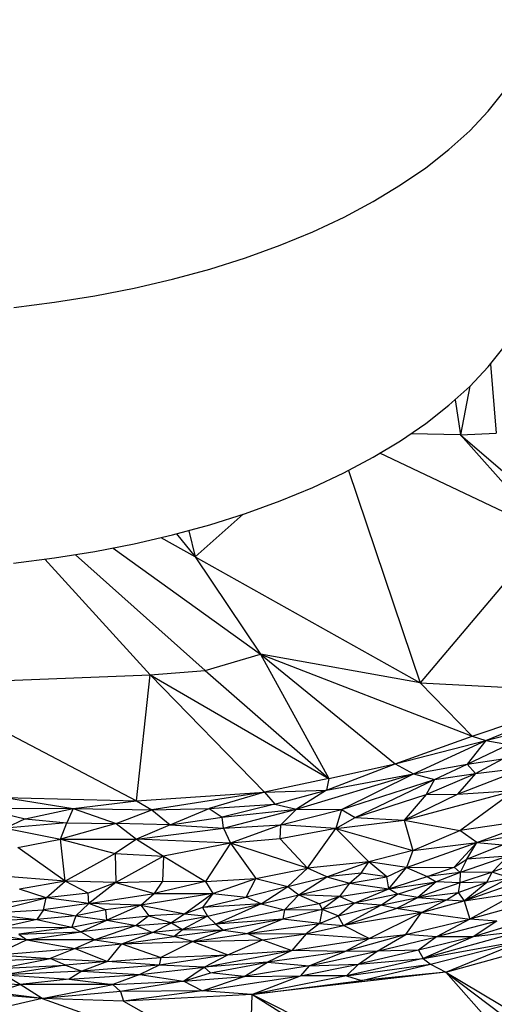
# Paper-space layout '_Trimétrica' of a CAD drawing. Header units: millimetres. Extents: x -152 to 463, y -413 to -88.
# Tile 16 of 23: x 176 to 240, y -332 to -200. Entities that reach past the tile are written whole.
import ezdxf

# ---------------------------------------------------------------- set-up
doc = ezdxf.new("R2010")
doc.units = ezdxf.units.MM

psp = doc.layouts.new('_Trimétrica')

# ---------------------------------------------------------------- linework, layer by layer
at = {"color": 7, "linetype": 'Continuous', "lineweight": 25}
for p, q in [((239.54, -245.88), (240.3, -255.14)), ((236.77, -248.83), (235.53, -255.37)), ((234.79, -250.67), (235.53, -255.37)), ((235.53, -255.37), (228.86, -255.23)), ((235.53, -255.37), (240.3, -255.14)), ((247.12, -268.46), (235.53, -255.37)), ((235.53, -255.37), (244.43, -263.05)), ((247.12, -268.46), (224.7, -257.85)), ((220.45, -260.16), (230.1, -288.64)), ((206.33, -266.02), (199.9, -271.75)), ((199.9, -271.75), (195.3, -269.18)), ((197.38, -268.66), (199.9, -271.75)), ((199.04, -268.23), (199.9, -271.75)), ((247.12, -268.46), (230.1, -288.64)), ((188.88, -270.57), (208.67, -284.79)), ((179.7, -272.07), (193.86, -287.56)), ((183.84, -271.46), (201.21, -287)), ((199.9, -271.75), (208.67, -284.79)), ((199.9, -271.75), (230.1, -288.64)), ((201.21, -287), (208.67, -284.79)), ((208.67, -284.79), (217.85, -301.49)), ((208.67, -284.79), (226.73, -299.5)), ((208.67, -284.79), (237.06, -295.79)), ((230.1, -288.64), (208.67, -284.79)), ((162.05, -288.8), (193.86, -287.56)), ((192.03, -304.47), (193.86, -287.56)), ((193.86, -287.56), (201.21, -287)), ((193.86, -287.56), (209.19, -303.32)), ((193.86, -287.56), (217.85, -301.49)), ((201.21, -287), (217.85, -301.49)), ((162.05, -288.8), (192.03, -304.47)), ((230.1, -288.64), (254.63, -289.94)), ((230.1, -288.64), (237.06, -295.79)), ((237.06, -295.79), (254.63, -289.94)), ((238.92, -296.39), (254.63, -289.94)), ((226.73, -299.5), (237.06, -295.79)), ((237.06, -295.79), (238.92, -296.39)), ((238.92, -296.39), (245.8, -294.61)), ((226.73, -299.5), (238.92, -296.39)), ((229.2, -300.84), (238.92, -296.39)), ((238.92, -296.39), (236.39, -299.57)), ((236.39, -299.57), (241.93, -296.94)), ((238.92, -296.39), (241.93, -296.94)), ((217.51, -303.03), (226.73, -299.5)), ((217.85, -301.49), (226.73, -299.5)), ((226.73, -299.5), (229.2, -300.84)), ((229.2, -300.84), (236.39, -299.57)), ((232.01, -301.6), (236.39, -299.57)), ((236.39, -299.57), (241.21, -298.86)), ((236.39, -299.57), (237.53, -300.83)), ((237.53, -300.83), (241.21, -298.86)), ((213.5, -305.6), (229.2, -300.84)), ((217.51, -303.03), (229.2, -300.84)), ((219.51, -305.63), (229.2, -300.84)), ((229.2, -300.84), (232.01, -301.6)), ((230.91, -303.64), (237.53, -300.83)), ((232.01, -301.6), (237.53, -300.83)), ((235.12, -303.59), (244.29, -300.01)), ((237.53, -300.83), (235.12, -303.59)), ((237.53, -300.83), (244.29, -300.01)), ((217.85, -301.49), (209.19, -303.32)), ((217.85, -301.49), (217.51, -303.03)), ((219.51, -305.63), (232.01, -301.6)), ((221.37, -306.7), (232.01, -301.6)), ((232.01, -301.6), (230.91, -303.64)), ((192.03, -304.47), (209.19, -303.32)), ((209.19, -303.32), (194.05, -305.69)), ((209.19, -303.32), (201.76, -305.5)), ((209.19, -303.32), (217.51, -303.03)), ((209.19, -303.32), (210.58, -304.92)), ((210.58, -304.92), (217.51, -303.03)), ((217.51, -303.03), (213.5, -305.6)), ((221.37, -306.7), (230.91, -303.64)), ((227.96, -307.05), (242.76, -303.09)), ((227.96, -307.05), (235.12, -303.59)), ((230.91, -303.64), (227.96, -307.05)), ((230.91, -303.64), (235.12, -303.59)), ((235.12, -303.59), (242.76, -303.09)), ((235.42, -308.46), (242.76, -303.09)), ((174.34, -304.03), (183.5, -305.49)), ((174.34, -304.03), (192.03, -304.47)), ((183.5, -305.49), (192.03, -304.47)), ((192.03, -304.47), (194.05, -305.69)), ((201.76, -305.5), (210.58, -304.92)), ((210.58, -304.92), (203.5, -306.67)), ((210.58, -304.92), (213.5, -305.6)), ((171.17, -305.46), (177.04, -306.88)), ((171.17, -305.46), (183.5, -305.49)), ((177.04, -306.88), (183.5, -305.49)), ((183.5, -305.49), (182.64, -307.44)), ((183.5, -305.49), (189.3, -307.52)), ((183.5, -305.49), (194.05, -305.69)), ((189.3, -307.52), (194.05, -305.69)), ((194.05, -305.69), (201.76, -305.5)), ((194.05, -305.69), (196.52, -307.71)), ((196.52, -307.71), (201.76, -305.5)), ((201.76, -305.5), (203.5, -306.67)), ((203.5, -306.67), (213.5, -305.6)), ((203.68, -308.13), (213.5, -305.6)), ((213.5, -305.6), (211.37, -307.71)), ((211.37, -307.71), (219.51, -305.63)), ((213.5, -305.6), (219.51, -305.63)), ((219.51, -305.63), (218.78, -308.21)), ((219.51, -305.63), (221.37, -306.7)), ((177.04, -306.88), (174.43, -308.16)), ((182.64, -307.44), (174.43, -308.16)), ((177.04, -306.88), (182.64, -307.44)), ((181.8, -309.6), (182.64, -307.44)), ((189.3, -307.52), (181.8, -309.6)), ((182.64, -307.44), (189.3, -307.52)), ((189.3, -307.52), (191.99, -309.62)), ((196.52, -307.71), (189.3, -307.52)), ((196.52, -307.71), (191.99, -309.62)), ((196.52, -307.71), (203.5, -306.67)), ((196.52, -307.71), (203.68, -308.13)), ((203.68, -308.13), (203.5, -306.67)), ((203.68, -308.13), (211.37, -307.71)), ((211.37, -307.71), (204.63, -310.16)), ((211.3, -309.57), (211.37, -307.71)), ((218.78, -308.21), (211.37, -307.71)), ((218.78, -308.21), (221.37, -306.7)), ((218.78, -308.21), (227.96, -307.05)), ((221.37, -306.7), (227.96, -307.05)), ((227.96, -307.05), (229.11, -311.16)), ((227.96, -307.05), (235.42, -308.46)), ((246.6, -306.8), (235.42, -308.46)), ((237.69, -310.06), (246.6, -306.8)), ((174.43, -308.16), (181.8, -309.6)), ((191.99, -309.62), (203.68, -308.13)), ((203.68, -308.13), (204.63, -310.16)), ((218.78, -308.21), (211.3, -309.57)), ((214.98, -313.49), (218.78, -308.21)), ((223.18, -312.66), (218.78, -308.21)), ((218.78, -308.21), (229.11, -311.16)), ((229.11, -311.16), (235.42, -308.46)), ((237.69, -310.06), (235.42, -308.46)), ((247.36, -308.33), (237.69, -310.06)), ((176.08, -310.74), (181.8, -309.6)), ((182.41, -315.24), (181.8, -309.6)), ((181.8, -309.6), (189.15, -311.55)), ((181.8, -309.6), (191.99, -309.62)), ((191.99, -309.62), (189.15, -311.55)), ((204.63, -310.16), (191.99, -309.62)), ((191.99, -309.62), (195.63, -311.88)), ((204.63, -310.16), (195.63, -311.88)), ((204.63, -310.16), (201.29, -315.29)), ((211.3, -309.57), (204.63, -310.16)), ((204.63, -310.16), (208.02, -314.89)), ((214.98, -313.49), (204.63, -310.16)), ((214.98, -313.49), (211.3, -309.57)), ((228.27, -313.4), (237.69, -310.06)), ((229.11, -311.16), (237.69, -310.06)), ((234.67, -313.39), (237.69, -310.06)), ((236.35, -312.31), (237.69, -310.06)), ((236.35, -312.31), (241.13, -310.37)), ((237.69, -310.06), (241.13, -310.37)), ((182.41, -315.24), (176.08, -310.74)), ((189.15, -311.55), (182.41, -315.24)), ((189.15, -311.55), (189.22, -315.44)), ((189.15, -311.55), (195.63, -311.88)), ((229.11, -311.16), (223.18, -312.66)), ((229.11, -311.16), (228.27, -313.4)), ((247.37, -311.24), (239.77, -314.05)), ((195.63, -311.88), (189.22, -315.44)), ((195.63, -311.88), (195.48, -315.24)), ((195.63, -311.88), (201.29, -315.29)), ((223.18, -312.66), (214.98, -313.49)), ((217.56, -314.69), (223.18, -312.66)), ((222.17, -314.19), (223.18, -312.66)), ((225.63, -314.69), (223.18, -312.66)), ((228.27, -313.4), (223.18, -312.66)), ((234.67, -313.39), (236.35, -312.31)), ((241.82, -311.88), (235.48, -314.09)), ((236.35, -312.31), (235.48, -314.09)), ((241.82, -311.88), (236.35, -312.31)), ((239.77, -314.05), (241.82, -311.88)), ((208.02, -314.89), (214.98, -313.49)), ((212.32, -315.99), (214.98, -313.49)), ((217.56, -314.69), (214.98, -313.49)), ((222.17, -314.19), (217.56, -314.69)), ((220.61, -315.52), (222.17, -314.19)), ((225.63, -314.69), (222.17, -314.19)), ((225.63, -314.69), (228.27, -313.4)), ((225.88, -316.29), (228.27, -313.4)), ((228.27, -313.4), (234.67, -313.39)), ((228.27, -313.4), (231.02, -314.61)), ((231.02, -314.61), (234.67, -313.39)), ((235.48, -314.09), (231.02, -314.61)), ((235.48, -314.09), (232.26, -315.36)), ((235.48, -314.09), (234.67, -313.39)), ((239.77, -314.05), (235.42, -315.48)), ((235.48, -314.09), (235.42, -315.48)), ((239.77, -314.05), (235.48, -314.09)), ((235.98, -317.88), (247.31, -313.99)), ((239.05, -315.4), (239.77, -314.05)), ((242.09, -314.83), (239.77, -314.05)), ((182.41, -315.24), (173.16, -314.54)), ((182.41, -315.24), (176.32, -316.34)), ((179.88, -317.51), (182.41, -315.24)), ((185.51, -316.85), (182.41, -315.24)), ((189.22, -315.44), (182.41, -315.24)), ((189.22, -315.44), (185.51, -316.85)), ((189.22, -315.44), (185.61, -318.24)), ((189.22, -315.44), (195.48, -315.24)), ((189.22, -315.44), (194.36, -316.9)), ((195.48, -315.24), (194.36, -316.9)), ((201.29, -315.29), (194.36, -316.9)), ((195.48, -315.24), (201.29, -315.29)), ((201.29, -315.29), (208.02, -314.89)), ((201.29, -315.29), (202.25, -316.93)), ((202.25, -316.93), (208.02, -314.89)), ((206.75, -317.42), (208.02, -314.89)), ((208.02, -314.89), (212.32, -315.99)), ((212.32, -315.99), (217.56, -314.69)), ((213.79, -317.09), (217.56, -314.69)), ((213.79, -317.09), (220.61, -315.52)), ((217.56, -314.69), (220.61, -315.52)), ((220.61, -315.52), (219.28, -317.32)), ((220.61, -315.52), (225.63, -314.69)), ((220.61, -315.52), (225.88, -316.29)), ((225.88, -316.29), (225.63, -314.69)), ((225.88, -316.29), (231.02, -314.61)), ((225.88, -316.29), (232.26, -315.36)), ((227.03, -317), (232.26, -315.36)), ((232.26, -315.36), (229.76, -317.46)), ((235.42, -315.48), (229.76, -317.46)), ((231.02, -314.61), (232.26, -315.36)), ((235.42, -315.48), (232.26, -315.36)), ((235.19, -316.77), (239.05, -315.4)), ((235.42, -315.48), (235.19, -316.77)), ((239.05, -315.4), (235.42, -315.48)), ((235.98, -317.88), (242.09, -314.83)), ((235.98, -317.88), (239.05, -315.4)), ((239.05, -315.4), (242.09, -314.83)), ((179.88, -317.51), (176.32, -316.34)), ((185.51, -316.85), (179.88, -317.51)), ((185.61, -318.24), (185.51, -316.85)), ((185.61, -318.24), (194.36, -316.9)), ((192.61, -318.47), (194.36, -316.9)), ((202.25, -316.93), (192.61, -318.47)), ((194.36, -316.9), (202.25, -316.93)), ((202.25, -316.93), (198.5, -319.62)), ((202.25, -316.93), (200.89, -318.79)), ((202.25, -316.93), (206.75, -317.42)), ((212.32, -315.99), (206.75, -317.42)), ((208.74, -318.31), (212.32, -315.99)), ((212.32, -315.99), (213.79, -317.09)), ((219.28, -317.32), (225.88, -316.29)), ((221.23, -318.19), (225.88, -316.29)), ((227.03, -317), (221.23, -318.19)), ((224.82, -318.47), (227.03, -317)), ((227.03, -317), (225.88, -316.29)), ((229.76, -317.46), (227.03, -317)), ((229.76, -317.46), (235.19, -316.77)), ((233.63, -317.78), (235.19, -316.77)), ((235.19, -316.77), (235.98, -317.88)), ((235.98, -317.88), (243.14, -316.82)), ((243.14, -316.82), (236.76, -320.37)), ((179.88, -317.51), (170.35, -318.66)), ((171.64, -319.57), (179.88, -317.51)), ((179.53, -319.09), (179.88, -317.51)), ((185.61, -318.24), (179.53, -319.09)), ((185.61, -318.24), (179.88, -317.51)), ((185.61, -318.24), (183.86, -319.89)), ((187.88, -319.08), (185.61, -318.24)), ((192.61, -318.47), (185.61, -318.24)), ((200.89, -318.79), (206.75, -317.42)), ((208.74, -318.31), (200.89, -318.79)), ((201.54, -319.96), (208.74, -318.31)), ((208.74, -318.31), (202.67, -321.02)), ((208.74, -318.31), (206.75, -317.42)), ((208.74, -318.31), (213.79, -317.09)), ((208.74, -318.31), (211.87, -319.11)), ((211.87, -319.11), (213.79, -317.09)), ((216.56, -318.3), (211.87, -319.11)), ((213.79, -317.09), (216.56, -318.3)), ((219.28, -317.32), (213.79, -317.09)), ((219.28, -317.32), (216.56, -318.3)), ((216.56, -318.3), (216.93, -319.07)), ((219.28, -317.32), (216.93, -319.07)), ((221.23, -318.19), (216.93, -319.07)), ((219.1, -319.92), (221.23, -318.19)), ((221.23, -318.19), (219.28, -317.32)), ((224.82, -318.47), (221.23, -318.19)), ((224.82, -318.47), (229.76, -317.46)), ((226.89, -318.91), (229.76, -317.46)), ((226.89, -318.91), (233.63, -317.78)), ((229.76, -317.46), (233.63, -317.78)), ((230.27, -319.45), (233.63, -317.78)), ((230.27, -319.45), (235.98, -317.88)), ((233.63, -317.78), (235.98, -317.88)), ((235.98, -317.88), (236.76, -320.37)), ((244.58, -318.2), (236.76, -320.37)), ((171.64, -319.57), (179.53, -319.09)), ((171.64, -319.57), (178.63, -320.41)), ((179.53, -319.09), (178.63, -320.41)), ((179.53, -319.09), (183.86, -319.89)), ((187.88, -319.08), (183.86, -319.89)), ((192.61, -318.47), (187.88, -319.08)), ((188.04, -320.48), (187.88, -319.08)), ((192.61, -318.47), (188.04, -320.48)), ((192.61, -318.47), (193.68, -319.9)), ((192.61, -318.47), (198.5, -319.62)), ((198.5, -319.62), (193.68, -319.9)), ((198.5, -319.62), (196.7, -320.85)), ((200.89, -318.79), (198.5, -319.62)), ((198.5, -319.62), (201.54, -319.96)), ((200.89, -318.79), (201.54, -319.96)), ((211.87, -319.11), (202.67, -321.02)), ((216.93, -319.07), (211.64, -320.36)), ((211.87, -319.11), (211.64, -320.36)), ((211.87, -319.11), (216.93, -319.07)), ((216.93, -319.07), (216.6, -320.94)), ((219.1, -319.92), (216.93, -319.07)), ((219.1, -319.92), (224.82, -318.47)), ((219.82, -321.21), (224.82, -318.47)), ((219.82, -321.21), (226.89, -318.91)), ((230.27, -319.45), (219.82, -321.21)), ((223.25, -322.95), (230.27, -319.45)), ((226.89, -318.91), (224.82, -318.47)), ((230.27, -319.45), (226.89, -318.91)), ((228.16, -322.43), (230.27, -319.45)), ((230.27, -319.45), (236.76, -320.37)), ((178.63, -320.41), (171.54, -320.52)), ((178.63, -320.41), (173.68, -321.5)), ((183.86, -319.89), (178.63, -320.41)), ((178.63, -320.41), (183.31, -321.41)), ((183.86, -319.89), (183.31, -321.41)), ((183.31, -321.41), (188.04, -320.48)), ((183.86, -319.89), (188.04, -320.48)), ((184.53, -322.07), (188.04, -320.48)), ((188.04, -320.48), (193.68, -319.9)), ((188.04, -320.48), (191.95, -321.21)), ((193.68, -319.9), (191.95, -321.21)), ((191.95, -321.21), (196.7, -320.85)), ((193.68, -319.9), (196.7, -320.85)), ((194.14, -322.13), (196.7, -320.85)), ((196.7, -320.85), (201.54, -319.96)), ((196.7, -320.85), (198.2, -321.72)), ((201.54, -319.96), (198.2, -321.72)), ((202.67, -321.02), (198.2, -321.72)), ((202.67, -321.02), (201.54, -319.96)), ((211.64, -320.36), (202.67, -321.02)), ((202.67, -321.02), (203.69, -321.82)), ((211.64, -320.36), (203.69, -321.82)), ((211.64, -320.36), (206.93, -322.27)), ((206.93, -322.27), (216.6, -320.94)), ((216.6, -320.94), (211.64, -320.36)), ((216.6, -320.94), (214.77, -322.3)), ((216.6, -320.94), (219.1, -319.92)), ((216.6, -320.94), (219.82, -321.21)), ((219.82, -321.21), (219.1, -319.92)), ((228.16, -322.43), (236.76, -320.37)), ((236.76, -320.37), (232.3, -322.74)), ((240.4, -320.63), (232.3, -322.74)), ((240.4, -320.63), (236.76, -320.37)), ((240.4, -320.63), (237.2, -322.73)), ((243.86, -320.67), (237.2, -322.73)), ((171.13, -322.05), (177.29, -323.13)), ((173.68, -321.5), (183.31, -321.41)), ((183.31, -321.41), (176.21, -322.38)), ((176.21, -322.38), (184.53, -322.07)), ((177.29, -323.13), (184.53, -322.07)), ((183.31, -321.41), (184.53, -322.07)), ((191.95, -321.21), (184.53, -322.07)), ((184.53, -322.07), (186.42, -323.11)), ((191.95, -321.21), (186.42, -323.11)), ((194.14, -322.13), (186.42, -323.11)), ((190.04, -323.67), (194.14, -322.13)), ((191.95, -321.21), (194.14, -322.13)), ((198.2, -321.72), (194.14, -322.13)), ((197.04, -322.66), (194.14, -322.13)), ((197.04, -322.66), (198.2, -321.72)), ((203.69, -321.82), (197.04, -322.66)), ((198.2, -321.72), (203.69, -321.82)), ((203.69, -321.82), (199.55, -323.36)), ((199.55, -323.36), (206.93, -322.27)), ((203.69, -321.82), (206.93, -322.27)), ((206.93, -322.27), (208.91, -323.12)), ((206.93, -322.27), (214.77, -322.3)), ((208.91, -323.12), (214.77, -322.3)), ((214.77, -322.3), (212.88, -324.57)), ((214.77, -322.3), (219.82, -321.21)), ((214.77, -322.3), (223.25, -322.95)), ((223.25, -322.95), (219.82, -321.21)), ((243.76, -321.96), (230.49, -325.63)), ((243.76, -321.96), (237.2, -322.73)), ((177.29, -323.13), (166.15, -322.96)), ((177.29, -323.13), (173.09, -325.14)), ((176.21, -322.38), (177.29, -323.13)), ((186.42, -323.11), (177.29, -323.13)), ((177.29, -323.13), (183.77, -324.31)), ((186.42, -323.11), (183.77, -324.31)), ((186.42, -323.11), (190.04, -323.67)), ((190.04, -323.67), (197.04, -322.66)), ((190.04, -323.67), (199.55, -323.36)), ((199.55, -323.36), (195.26, -325.48)), ((199.55, -323.36), (197.04, -322.66)), ((199.55, -323.36), (208.91, -323.12)), ((199.55, -323.36), (204.25, -325.14)), ((204.25, -325.14), (208.91, -323.12)), ((208.91, -323.12), (212.88, -324.57)), ((212.88, -324.57), (223.25, -322.95)), ((228.16, -322.43), (219.97, -324.7)), ((219.97, -324.7), (223.25, -322.95)), ((223.25, -322.95), (228.16, -322.43)), ((224.3, -324.66), (228.16, -322.43)), ((224.3, -324.66), (232.3, -322.74)), ((232.3, -322.74), (228.16, -322.43)), ((237.2, -322.73), (229.87, -324.53)), ((232.3, -322.74), (229.87, -324.53)), ((237.2, -322.73), (230.49, -325.63)), ((230.49, -325.63), (243.97, -323.18)), ((231.48, -326.41), (243.97, -323.18)), ((237.2, -322.73), (232.3, -322.74)), ((233.54, -327.46), (243.97, -323.18)), ((173.09, -325.14), (183.77, -324.31)), ((183.77, -324.31), (180.44, -325.65)), ((183.77, -324.31), (190.04, -323.67)), ((183.77, -324.31), (188.13, -326.05)), ((188.13, -326.05), (190.04, -323.67)), ((190.04, -323.67), (195.26, -325.48)), ((201.08, -326.8), (212.88, -324.57)), ((204.25, -325.14), (212.88, -324.57)), ((212.88, -324.57), (209.61, -326.13)), ((219.97, -324.7), (209.61, -326.13)), ((219.97, -324.7), (212.88, -324.57)), ((215.18, -326.6), (224.3, -324.66)), ((215.18, -326.6), (219.97, -324.7)), ((224.3, -324.66), (219.97, -324.7)), ((229.87, -324.53), (221.83, -326.38)), ((221.83, -326.38), (224.3, -324.66)), ((229.87, -324.53), (224.3, -324.66)), ((229.87, -324.53), (230.49, -325.63)), ((233.54, -327.46), (244.75, -324.37)), ((170, -326.02), (180.44, -325.65)), ((173.09, -325.14), (180.44, -325.65)), ((173.61, -326.96), (180.44, -325.65)), ((182.46, -326.51), (180.44, -325.65)), ((180.44, -325.65), (188.13, -326.05)), ((188.13, -326.05), (182.46, -326.51)), ((188.13, -326.05), (184.66, -327.35)), ((188.13, -326.05), (195.26, -325.48)), ((195.04, -326.53), (188.13, -326.05)), ((204.25, -325.14), (195.04, -326.53)), ((195.26, -325.48), (195.04, -326.53)), ((195.26, -325.48), (204.25, -325.14)), ((201.08, -326.8), (204.25, -325.14)), ((209.61, -326.13), (201.08, -326.8)), ((201.94, -327.55), (209.61, -326.13)), ((206.45, -328.06), (209.61, -326.13)), ((209.61, -326.13), (215.18, -326.6)), ((230.49, -325.63), (220.21, -327.94)), ((221.83, -326.38), (230.49, -325.63)), ((230.49, -325.63), (231.48, -326.41)), ((173.61, -326.96), (182.46, -326.51)), ((182.46, -326.51), (174.25, -327.84)), ((184.66, -327.35), (174.25, -327.84)), ((182.46, -326.51), (184.66, -327.35)), ((184.66, -327.35), (182.97, -328.42)), ((195.04, -326.53), (184.66, -327.35)), ((184.66, -327.35), (192.46, -327.79)), ((195.04, -326.53), (192.46, -327.79)), ((192.46, -327.79), (201.08, -326.8)), ((201.08, -326.8), (195.04, -326.53)), ((198.3, -328.69), (201.08, -326.8)), ((198.3, -328.69), (201.94, -327.55)), ((201.94, -327.55), (201.08, -326.8)), ((206.45, -328.06), (201.94, -327.55)), ((215.18, -326.6), (206.45, -328.06)), ((233.54, -327.46), (207.49, -330.46)), ((214.02, -327.97), (221.83, -326.38)), ((215.18, -326.6), (214.02, -327.97)), ((215.18, -326.6), (221.83, -326.38)), ((221.83, -326.38), (220.21, -327.94)), ((220.21, -327.94), (231.48, -326.41)), ((222.23, -328.57), (231.48, -326.41)), ((233.54, -327.46), (222.23, -328.57)), ((231.48, -326.41), (233.54, -327.46)), ((259.12, -356.22), (233.54, -327.46)), ((233.54, -327.46), (271.88, -356.59)), ((233.54, -327.46), (280.75, -355.78)), ((167.06, -328.53), (176.41, -329.14)), ((176.41, -329.14), (174.25, -327.84)), ((174.25, -327.84), (182.97, -328.42)), ((182.97, -328.42), (176.41, -329.14)), ((182.97, -328.42), (192.46, -327.79)), ((182.97, -328.42), (188.81, -329.12)), ((192.46, -327.79), (188.81, -329.12)), ((188.81, -329.12), (198.3, -328.69)), ((198.3, -328.69), (189.86, -330.07)), ((192.46, -327.79), (198.3, -328.69)), ((198.3, -328.69), (206.45, -328.06)), ((200.84, -329.98), (198.3, -328.69)), ((200.84, -329.98), (214.02, -327.97)), ((200.84, -329.98), (206.45, -328.06)), ((206.45, -328.06), (214.02, -327.97)), ((220.21, -327.94), (207.49, -330.46)), ((207.49, -330.46), (214.02, -327.97)), ((207.49, -330.46), (222.23, -328.57)), ((220.21, -327.94), (214.02, -327.97)), ((220.21, -327.94), (222.23, -328.57)), ((179.35, -331.02), (162.5, -329.58)), ((172.91, -330.19), (176.41, -329.14)), ((179.35, -331.02), (172.91, -330.19)), ((188.81, -329.12), (176.41, -329.14)), ((179.35, -331.02), (176.41, -329.14)), ((179.35, -331.02), (188.81, -329.12)), ((189.86, -330.07), (179.35, -331.02)), ((188.81, -329.12), (189.86, -330.07)), ((200.84, -329.98), (189.86, -330.07)), ((189.86, -330.07), (190.25, -331.36)), ((200.84, -329.98), (190.25, -331.36)), ((207.49, -330.46), (200.84, -329.98)), ((179.35, -331.02), (132.81, -341.45)), ((179.35, -331.02), (207.16, -340.83)), ((190.25, -331.36), (179.35, -331.02)), ((207.49, -330.46), (190.25, -331.36)), ((190.25, -331.36), (207.16, -340.83)), ((207.49, -330.46), (207.16, -340.83)), ((248.29, -356.04), (207.49, -330.46)), ((259.12, -356.22), (207.49, -330.46))]:
    psp.add_line(p, q, dxfattribs=at)
at = {"color": 7, "linetype": 'Continuous', "lineweight": 25, "flags": 128}
for points in [[(175.52, -238.27), (181.02, -237.58), (186.42, -236.73), (191.7, -235.7), (196.85, -234.5), (201.85, -233.13), (206.66, -231.61), (211.28, -229.94), (215.69, -228.12), (219.87, -226.16), (223.8, -224.07), (227.46, -221.85), (230.85, -219.53), (233.95, -217.09), (236.74, -214.57), (239.22, -211.95), (241.38, -209.27), (243.2, -206.51), (244.69, -203.71), (245.83, -200.86), (246.62, -197.98)], [(175.51, -272.57), (181.01, -271.89), (186.41, -271.03), (191.7, -270), (196.85, -268.8), (201.84, -267.44), (206.66, -265.91), (211.28, -264.24), (215.68, -262.42), (219.86, -260.46), (223.79, -258.37), (227.46, -256.16), (230.84, -253.83), (233.94, -251.4), (236.74, -248.87), (239.22, -246.26), (241.37, -243.57), (243.2, -240.82), (244.68, -238.01), (245.82, -235.16), (246.61, -232.28), (247.04, -229.38), (247.14, -227.27)]]:
    psp.add_lwpolyline(points, dxfattribs=at)

doc.saveas('drawing.dxf')
